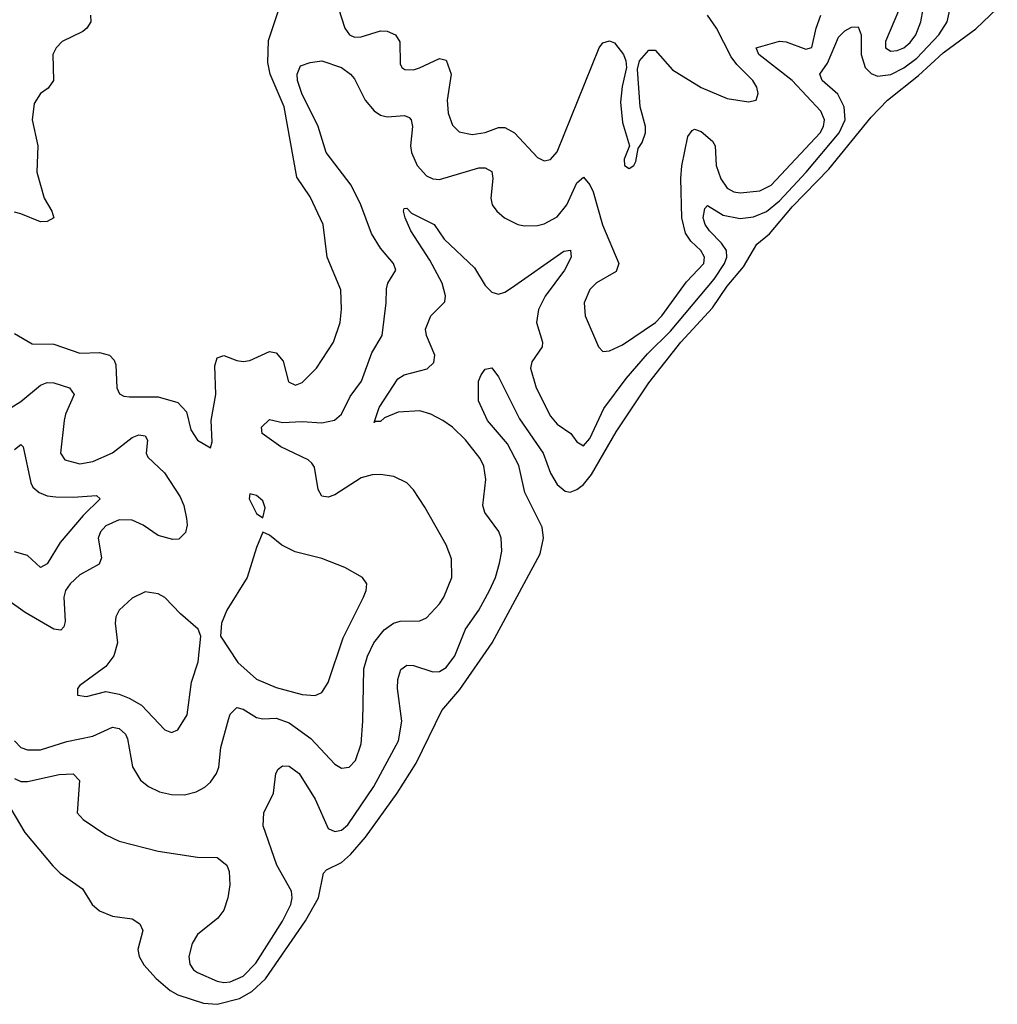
# Model space of a CAD drawing. Header units: inches. Extents: x 1550315 to 1685896, y 510706 to 640504.
# Tile 197 of 256: x 1677106 to 1680096, y 511664 to 514676. Entities that reach past the tile are written whole.
import ezdxf

# ---------------------------------------------------------------- set-up
doc = ezdxf.new("R2010")
doc.units = ezdxf.units.IN
doc.header["$MEASUREMENT"] = 0
doc.layers.add('B6571', color=7, linetype='Continuous')
doc.layers.add('B6581', color=7, linetype='Continuous')

msp = doc.modelspace()

# ---------------------------------------------------------------- linework, layer by layer
at = {"layer": 'B6571', "color": 5}
for points, elevation in [([(1677090, 512354.9), (1677110, 512346.1), (1677130, 512345.6), (1677227.2, 512367.2), (1677270, 512369.1), (1677289.2, 512349.2), (1677281.6, 512250), (1677300.5, 512230), (1677370, 512182.4), (1677410, 512163.2), (1677530, 512133), (1677650, 512114.4), (1677710, 512113.4), (1677739.3, 512090), (1677747.2, 512070), (1677748.9, 512030), (1677742.3, 511990), (1677730, 511952.7), (1677711.9, 511928.1), (1677650, 511877.4), (1677634, 511850), (1677623.2, 511810), (1677626.7, 511786.7), (1677637.8, 511770), (1677650, 511761.8), (1677710, 511735.2), (1677730, 511730.6), (1677750, 511732.9), (1677790, 511750.6), (1677828.5, 511790), (1677910, 511918.3), (1677935, 511970), (1677939.4, 511990), (1677936.9, 512010), (1677892.1, 512090), (1677850.6, 512210), (1677853.2, 512250), (1677882.7, 512310), (1677889.8, 512370), (1677896.6, 512383.4), (1677910, 512394), (1677930, 512392.3), (1677960.6, 512370), (1678010, 512292.2), (1678050, 512202.4), (1678070, 512192.8), (1678090, 512197), (1678110, 512213), (1678189.1, 512330), (1678264.4, 512470), (1678275, 512530), (1678261.7, 512630), (1678262.4, 512657.6), (1678271.3, 512688.7), (1678290, 512702), (1678310, 512700.9), (1678370, 512681.1), (1678390, 512682.1), (1678410, 512694.5), (1678436.9, 512730), (1678470, 512811.3), (1678510.5, 512870), (1678543.4, 512930), (1678561.6, 512970), (1678573.3, 513013.3), (1678580.6, 513050), (1678579, 513090), (1678571, 513111), (1678528.6, 513168.6), (1678522.8, 513190), (1678532.2, 513270), (1678526, 513310), (1678514.3, 513334.3), (1678470, 513390.6), (1678429.9, 513429.9), (1678400.7, 513450), (1678363.9, 513470), (1678330, 513479.9), (1678264, 513476), (1678222.1, 513457.9), (1678210, 513446.6), (1678192.5, 513447.5), (1678190, 513444), (1678205.2, 513490), (1678262.2, 513577.8), (1678282.4, 513590), (1678352, 513608), (1678372.4, 513627.6), (1678375.6, 513650), (1678349.9, 513710), (1678346.9, 513730), (1678363.7, 513770), (1678406.6, 513813.4), (1678408.6, 513831.4), (1678398.3, 513870), (1678360.8, 513940.8), (1678302.5, 514030), (1678285.3, 514070), (1678279.5, 514090), (1678281.6, 514098.4), (1678290, 514099.3), (1678304.5, 514084.5), (1678373.6, 514050), (1678404.7, 514004.7), (1678497, 513917), (1678530, 513862.8), (1678550, 513843.2), (1678570, 513837.1), (1678590, 513842.7), (1678610, 513855.7), (1678770, 513967.8), (1678790.9, 513970.9), (1678792.4, 513950), (1678772.2, 513910), (1678712.8, 513830), (1678692.8, 513790), (1678686.8, 513750), (1678705.1, 513690), (1678704.5, 513675.5), (1678672.1, 513630), (1678668.8, 513610), (1678685.2, 513550), (1678730, 513463.5), (1678750, 513439), (1678791.4, 513410), (1678810, 513384.9), (1678830, 513372.4), (1678850, 513394.9), (1678892.8, 513487.2), (1678961.2, 513578.8), (1679025.9, 513654.1), (1679096.7, 513723.3), (1679230, 513882.3), (1679261.9, 513930), (1679268.6, 513950), (1679267.3, 513970), (1679252.9, 513992.9), (1679215.9, 514030), (1679202.4, 514050), (1679196.6, 514070), (1679201.5, 514098.5), (1679210, 514107.5), (1679257.8, 514077.8), (1679310, 514068.1), (1679350, 514073.6), (1679390, 514089.4), (1679430, 514122.2), (1679511.3, 514210), (1679612.1, 514330), (1679630.2, 514370), (1679627.9, 514410), (1679608.1, 514448.1), (1679560.5, 514490), (1679552.9, 514510), (1679576.9, 514543.1), (1679610, 514622.3), (1679630, 514642), (1679650, 514653), (1679670, 514654.2), (1679679.4, 514630), (1679679.2, 514570), (1679691.7, 514530), (1679710, 514511.3), (1679730, 514503.2), (1679770, 514508.2), (1679810, 514529.1), (1679850, 514558.8), (1679916.9, 514630), (1679942.4, 514670), (1679954.8, 514725.2)], 240), ([(1677090, 513716.5), (1677144.7, 513684.7), (1677210, 513684.1), (1677290, 513655.8), (1677350, 513657.9), (1677380.3, 513650), (1677395, 513635), (1677400.5, 513620.5), (1677402.8, 513550), (1677411.6, 513531.6), (1677424.5, 513524.5), (1677442.2, 513522.2), (1677530, 513522.8), (1677590, 513504.8), (1677616.7, 513476.7), (1677630, 513422), (1677650, 513390.4), (1677690, 513366.8), (1677694.7, 513385.3), (1677691.8, 513450), (1677705.6, 513530), (1677702.7, 513617.3), (1677710, 513641.6), (1677730, 513648.9), (1677770, 513633.7), (1677790, 513630.9), (1677810, 513634), (1677870, 513661.2), (1677890, 513657.6), (1677911.9, 513631.9), (1677928.3, 513568.3), (1677950, 513558.5), (1677970, 513566), (1678014, 513610), (1678065.7, 513690), (1678086.4, 513750), (1678090.7, 513790.7), (1678088.5, 513850), (1678046.2, 513950), (1678034.5, 514050), (1677994.7, 514134.7), (1677954.1, 514194.1), (1677914.5, 514410), (1677872.2, 514510), (1677865.2, 514545.2), (1677867.1, 514612.9), (1677899.9, 514710)], 280), ([(1678081.6, 514710), (1678100.5, 514650), (1678114.6, 514630), (1678130, 514622.8), (1678150, 514624.1), (1678210, 514642), (1678230, 514641.1), (1678255, 514630), (1678268.3, 514608.3), (1678270, 514540.7), (1678274.9, 514530), (1678283.9, 514523.9), (1678310, 514523.3), (1678329.3, 514529.3), (1678390, 514557.7), (1678410, 514552.3), (1678425.8, 514510), (1678413.8, 514430), (1678416.4, 514390), (1678430, 514353.1), (1678450, 514333.2), (1678490, 514324.7), (1678530, 514331.3), (1678570, 514346.2), (1678590, 514346.3), (1678619.4, 514330), (1678690, 514254.7), (1678710, 514244.9), (1678730, 514248.9), (1678750, 514271.7), (1678878.7, 514590), (1678890, 514605.7), (1678910, 514611.6), (1678925.1, 514605.1), (1678952.4, 514570), (1678960.4, 514550), (1678962.4, 514530), (1678948.6, 514471.4), (1678943.9, 514423.9), (1678950, 514362), (1678971.3, 514290), (1678954.8, 514250), (1678956, 514230), (1678970, 514220.7), (1678984, 514230), (1678990, 514242), (1678997.5, 514282.5), (1679010, 514301), (1679020.5, 514330), (1679020.5, 514350), (1679004, 514410), (1678995.3, 514524.7), (1679002, 514550), (1679030, 514583.1), (1679050, 514583.1), (1679102.9, 514522.9), (1679190, 514468.5), (1679270, 514435.5), (1679334.7, 514425.3), (1679359, 514430), (1679365.1, 514450), (1679360.4, 514470), (1679348.4, 514490), (1679298.9, 514538.9), (1679282.4, 514562.4), (1679237.4, 514650), (1679209.8, 514690.2)], 280), ([(1679797.1, 514710), (1679754.2, 514610), (1679754.3, 514590), (1679770, 514580.2), (1679790, 514581.8), (1679810, 514589.7), (1679830, 514606.1), (1679846.6, 514630), (1679862, 514670), (1679868.9, 514708.9)], 260), ([(1677322.6, 514690), (1677323.2, 514670), (1677311.4, 514650), (1677299.4, 514640.6), (1677236.5, 514610), (1677217.8, 514590), (1677207.8, 514570), (1677209.5, 514490), (1677193.6, 514466.4), (1677169.4, 514450), (1677150, 514419.6), (1677144.1, 514370), (1677161.1, 514290), (1677159, 514210), (1677181.4, 514130), (1677204.5, 514090), (1677211, 514070), (1677190, 514058.5), (1677170, 514057.6), (1677110, 514082), (1677090, 514087.1)], 280), ([(1677090, 512470.3), (1677110, 512450.1), (1677130, 512442.5), (1677170, 512442.2), (1677250, 512468.3), (1677330, 512484.6), (1677390, 512511.7), (1677410, 512508), (1677430, 512490.2), (1677436.1, 512476.1), (1677450.8, 512390.8), (1677476, 512350), (1677500.3, 512330), (1677533.8, 512313.8), (1677570, 512306.3), (1677610, 512305.5), (1677645.5, 512314.5), (1677672, 512328), (1677690, 512344.2), (1677707.7, 512370), (1677714.7, 512390), (1677720.8, 512450), (1677744.3, 512535.7), (1677750, 512552), (1677770, 512572.5), (1677790, 512567), (1677830, 512541.7), (1677850, 512537), (1677890, 512539.1), (1677930, 512525.7), (1677997, 512477), (1678070, 512399), (1678090, 512386.7), (1678114, 512390), (1678133.4, 512410), (1678150, 512460.7), (1678156, 512530), (1678158.2, 512690), (1678170, 512728.9), (1678189.6, 512770.4), (1678220.6, 512810), (1678249.6, 512830.4), (1678270, 512835.9), (1678330, 512837.1), (1678350, 512846.8), (1678390, 512889.3), (1678403.4, 512910), (1678427.3, 512970), (1678426.5, 513026.5), (1678410.7, 513070), (1678345.2, 513185.2), (1678310, 513238), (1678290, 513259.5), (1678250, 513278.7), (1678210, 513285.4), (1678184.2, 513284.2), (1678150, 513274.8), (1678070, 513223.2), (1678050, 513215.8), (1678030, 513218.8), (1678018.9, 513238.9), (1678007.8, 513307.8), (1677999.4, 513319.4), (1677988.7, 513330), (1677904.8, 513370), (1677847.6, 513410), (1677845.3, 513430), (1677870, 513453.5), (1677910, 513443.8), (1677970, 513446.7), (1678030, 513443), (1678068.5, 513451.5), (1678090.7, 513469.3), (1678116.8, 513523.2), (1678151, 513570), (1678183, 513657), (1678215, 513710), (1678227, 513810), (1678227.6, 513852.4), (1678232.1, 513870), (1678256.9, 513910), (1678249.7, 513930), (1678210, 513977.2), (1678182.1, 514022.1), (1678149.5, 514109.5), (1678119.6, 514170), (1678043.2, 514270), (1678019.1, 514350), (1677969, 514450), (1677955.7, 514490), (1677954.5, 514510), (1677964.9, 514535.1), (1677994.3, 514545.7), (1678029.7, 514550.3), (1678090, 514530.1), (1678118, 514510), (1678130, 514495.6), (1678162.9, 514430), (1678190, 514397.4), (1678210, 514384), (1678230, 514379), (1678283.2, 514383.2), (1678297.3, 514377.3), (1678303.6, 514370), (1678307.3, 514350), (1678301.5, 514290), (1678304, 514270), (1678321.9, 514230), (1678350, 514198.8), (1678370, 514189.3), (1678390, 514187.1), (1678510, 514222.9), (1678530, 514223), (1678550, 514211.6), (1678552.7, 514190), (1678547.2, 514130), (1678551.3, 514110), (1678564.9, 514090), (1678588.8, 514070), (1678629.4, 514049.4), (1678650, 514045.2), (1678690, 514047), (1678710, 514051.7), (1678750, 514073.1), (1678779.2, 514110), (1678810, 514177.6), (1678830, 514194.7), (1678850, 514171), (1678859.9, 514150), (1678888.7, 514048.7), (1678938, 513930), (1678930, 513906.2), (1678870, 513871.6), (1678850, 513851), (1678832.6, 513810), (1678835.5, 513770), (1678875.8, 513675.8), (1678890, 513661.3), (1678910, 513663.2), (1678950, 513681.3), (1679050.8, 513750), (1679070.3, 513770), (1679145.5, 513874.5), (1679198.5, 513930), (1679200.5, 513950), (1679189.1, 513970), (1679159.2, 513999.2), (1679142.8, 514022.8), (1679131, 514070), (1679128.2, 514190), (1679131.2, 514228.8), (1679150, 514318.4), (1679162.9, 514337.1), (1679170, 514341.5), (1679190, 514334.1), (1679224.9, 514304.9), (1679232.7, 514290), (1679236.5, 514230), (1679250, 514189.3), (1679270, 514161.2), (1679290, 514149.6), (1679310, 514146.8), (1679370, 514152.8), (1679404.1, 514170), (1679554.1, 514330), (1679564.4, 514350), (1679567.7, 514370), (1679556.7, 514396.7), (1679468.3, 514490), (1679366.6, 514570), (1679358.5, 514590), (1679430, 514611), (1679450, 514608.3), (1679510, 514586.3), (1679528.7, 514591.3), (1679541.6, 514650), (1679556.3, 514690)], 260), ([(1677062.7, 512290), (1677121.5, 512190), (1677207.9, 512087.9), (1677230, 512065.7), (1677297.7, 512017.7), (1677327.5, 511970), (1677350, 511950.1), (1677390, 511933.4), (1677450, 511925.3), (1677474, 511910), (1677482.8, 511890), (1677467.8, 511832.2), (1677471.9, 511810), (1677485.4, 511785.4), (1677523.1, 511743.1), (1677566.1, 511706.1), (1677590, 511692.7), (1677667.8, 511667.8), (1677710, 511664.2), (1677778.2, 511681.8), (1677816.4, 511703.6), (1677857.9, 511742.1), (1677980.1, 511919.9), (1678019.5, 511990), (1678034.9, 512065.1), (1678044.8, 512075.2), (1678090, 512098.1), (1678117.6, 512122.4), (1678164.1, 512175.9), (1678261, 512310), (1678318.2, 512401.8), (1678397.1, 512562.9), (1678452.7, 512627.3), (1678551.4, 512770), (1678697.7, 513042.3), (1678708.1, 513090), (1678703.6, 513123.6), (1678651.5, 513230), (1678632.4, 513312.4), (1678598.3, 513378.3), (1678536.8, 513450), (1678509.6, 513510), (1678509.6, 513570), (1678517, 513590), (1678530, 513607.3), (1678550, 513610.8), (1678570, 513583.8), (1678635, 513455), (1678707.2, 513350), (1678729.4, 513289.4), (1678750, 513254.1), (1678774.2, 513234.2), (1678790, 513231), (1678810, 513238.7), (1678830, 513254.6), (1678854.7, 513285.3), (1678930, 513415.4), (1679030, 513565.5), (1679128.3, 513690), (1679224.8, 513795.2), (1679270, 513861.4), (1679320.2, 513919.8), (1679360.9, 513990), (1679399.1, 514020.9), (1679470, 514104.7), (1679580.9, 514219.1), (1679710, 514378), (1679759.7, 514430), (1679854.5, 514505.5), (1679930, 514574.5), (1680000, 514626.1)], 220), ([(1677050, 513471.9), (1677110, 513508.1), (1677170, 513558.7), (1677190, 513566.8), (1677210, 513565.4), (1677258.9, 513550), (1677272.5, 513530), (1677245.8, 513470), (1677241.8, 513450), (1677231.3, 513350), (1677244.6, 513330), (1677290, 513317.2), (1677330, 513324.2), (1677390, 513351.2), (1677450, 513397.9), (1677470, 513405.9), (1677490, 513403.1), (1677496.6, 513390), (1677492.9, 513350), (1677498.3, 513338.3), (1677548.5, 513290), (1677596.9, 513216.9), (1677607.9, 513190), (1677616.3, 513150), (1677618, 513130), (1677612.8, 513107.2), (1677592.4, 513087.6), (1677574.4, 513085.6), (1677530, 513098.6), (1677483.5, 513130), (1677450, 513145.4), (1677410, 513146.4), (1677370, 513127.9), (1677353.2, 513110), (1677346.5, 513090), (1677355.8, 513030), (1677349.6, 513010.4), (1677290, 512977.5), (1677260.2, 512950), (1677245.9, 512930), (1677241.4, 512910), (1677245, 512835), (1677240.7, 512819.3), (1677231.7, 512808.3), (1677210, 512811.9), (1677122.9, 512862.9), (1677070, 512900.5)], 260), ([(1677090, 513361.5), (1677110, 513376.5), (1677116.5, 513370), (1677139.9, 513259.9), (1677146.4, 513246.4), (1677165.8, 513230), (1677190, 513220.1), (1677216.7, 513216.7), (1677270, 513215.4), (1677340.9, 513220.9), (1677352.3, 513210), (1677300.6, 513159.4), (1677230, 513077.1), (1677190, 513011.6), (1677170, 513000.8), (1677130, 513036.7), (1677090, 513048.2)], 240)]:
    msp.add_lwpolyline(points, dxfattribs=dict(at, elevation=elevation))
at = {"layer": 'B6571', "color": 5, "elevation": 280}
for points in [[(1677810, 513226), (1677808, 513210), (1677830, 513166), (1677850, 513152), (1677857, 513183), (1677850, 513204), (1677830, 513221.2)], [(1677850, 513108.7), (1677830, 513062), (1677801.5, 512970), (1677739.1, 512870), (1677723.1, 512830), (1677720.3, 512790), (1677773.7, 512710), (1677830, 512659.2), (1677890, 512633.7), (1677970, 512612.1), (1678010, 512608.4), (1678030, 512617.8), (1678050, 512648.5), (1678095.1, 512784.9), (1678157.2, 512910), (1678165.7, 512930), (1678167.8, 512950), (1678154.5, 512970), (1678100.6, 513000.6), (1678030, 513028.3), (1677948.5, 513048.5), (1677908.3, 513068.3), (1677870, 513099)], [(1677490, 512926.3), (1677450, 512906.6), (1677410.2, 512869.8), (1677400.3, 512850), (1677398.5, 512830), (1677405.4, 512770), (1677394.2, 512730), (1677370, 512697.4), (1677290, 512639.3), (1677283, 512630), (1677282.8, 512610), (1677310, 512606), (1677370, 512620.7), (1677410, 512613), (1677441, 512601), (1677478.9, 512578.9), (1677550, 512504), (1677570, 512495.3), (1677590, 512503.8), (1677618.7, 512550), (1677632, 512650), (1677651.9, 512711.9), (1677659.6, 512790), (1677652.2, 512812.2), (1677598.2, 512858.2), (1677550, 512908.2), (1677530, 512919.7)]]:
    msp.add_lwpolyline(points, close=True, dxfattribs=at)
at = {"layer": 'B6581', "color": 5, "elevation": 220}
msp.add_lwpolyline([(1680000, 514626.1), (1680030, 514648.1), (1680096, 514710)], dxfattribs=at)

doc.saveas('drawing.dxf')
